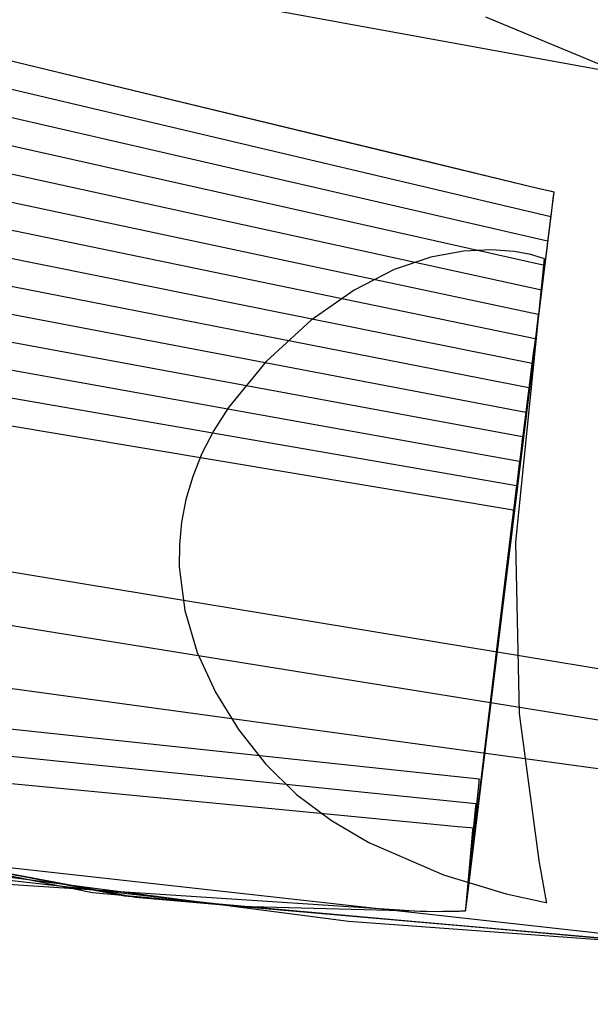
# Model space of a CAD drawing. Extents: x -3.57 to 3.57, y -2.08 to 2.06.
# Tile 19 of 219: x -2.9126 to -2.8672, y -0.4805 to -0.4022. Entities that reach past the tile are written whole.
import ezdxf

# ---------------------------------------------------------------- set-up
doc = ezdxf.new("R2010")
doc.units = 0

msp = doc.modelspace()

# ---------------------------------------------------------------- linework, layer by layer
at = {"layer": 'Layer 1', "color": 7, "linetype": 'CONTINUOUS'}
for p, q in [((-2.92516, -0.395438), (-2.732807, -0.430465)), ((-2.860305, -0.408312), (-2.875541, -0.401982)), ((-2.918454, -0.404187), (-2.871835, -0.415453)), ((-2.91443, -0.405159), (-2.881617, -0.413089)), ((-2.91473, -0.407349), (-2.87037, -0.417815)), ((-2.91503, -0.409536), (-2.870618, -0.419756)), ((-2.915331, -0.411725), (-2.870866, -0.421701)), ((-2.881617, -0.413089), (-2.871279, -0.415588)), ((-2.915631, -0.413914), (-2.871114, -0.42365)), ((-2.871835, -0.415453), (-2.870329, -0.415817)), ((-2.871279, -0.415588), (-2.870314, -0.415821)), ((-2.915932, -0.416098), (-2.871362, -0.425591)), ((-2.870156, -0.416112), (-2.870407, -0.41815)), ((-2.870329, -0.415817), (-2.870126, -0.415866)), ((-2.870314, -0.415821), (-2.870137, -0.415863)), ((-2.870167, -0.416199), (-2.870308, -0.417345)), ((-2.870134, -0.415928), (-2.870167, -0.416199)), ((-2.870133, -0.415921), (-2.870156, -0.416112)), ((-2.870137, -0.415863), (-2.870126, -0.415866)), ((-2.870127, -0.415873), (-2.870134, -0.415928)), ((-2.870127, -0.415876), (-2.870133, -0.415921)), ((-2.870126, -0.415867), (-2.870127, -0.415876)), ((-2.870126, -0.415868), (-2.870127, -0.415873)), ((-2.870126, -0.415866), (-2.870126, -0.415866)), ((-2.870126, -0.415866), (-2.870126, -0.415866)), ((-2.870126, -0.415866), (-2.870126, -0.415866)), ((-2.870126, -0.415866), (-2.870126, -0.415866)), ((-2.870126, -0.415866), (-2.870126, -0.415866)), ((-2.870126, -0.415866), (-2.870126, -0.415866)), ((-2.870126, -0.415866), (-2.870126, -0.415867)), ((-2.870126, -0.415866), (-2.870126, -0.415866)), ((-2.870126, -0.415866), (-2.870126, -0.415866)), ((-2.870126, -0.415866), (-2.870126, -0.415866)), ((-2.870126, -0.415866), (-2.870126, -0.415866)), ((-2.870126, -0.415866), (-2.870126, -0.415866)), ((-2.870126, -0.415866), (-2.870126, -0.415866)), ((-2.870126, -0.415866), (-2.870126, -0.415866)), ((-2.870126, -0.415866), (-2.870126, -0.415866)), ((-2.870126, -0.415866), (-2.870126, -0.415866)), ((-2.870126, -0.415866), (-2.870126, -0.415866)), ((-2.870126, -0.415866), (-2.870126, -0.415866)), ((-2.870126, -0.415866), (-2.870126, -0.415867)), ((-2.870126, -0.415867), (-2.870126, -0.415868)), ((-2.870308, -0.417345), (-2.871654, -0.428273)), ((-2.870377, -0.417875), (-2.87041, -0.418137)), ((-2.870371, -0.417822), (-2.870377, -0.417875)), ((-2.87037, -0.417817), (-2.870371, -0.417822)), ((-2.87037, -0.417815), (-2.87037, -0.417815)), ((-2.87037, -0.417815), (-2.87037, -0.417815)), ((-2.87037, -0.417815), (-2.87037, -0.417815)), ((-2.87037, -0.417815), (-2.87037, -0.417815)), ((-2.87037, -0.417815), (-2.87037, -0.417815)), ((-2.87037, -0.417815), (-2.87037, -0.417817)), ((-2.916235, -0.418287), (-2.87161, -0.427535)), ((-2.870407, -0.41815), (-2.877169, -0.473055)), ((-2.87041, -0.418137), (-2.870546, -0.419243)), ((-2.870546, -0.419243), (-2.871845, -0.429799)), ((-2.870656, -0.420067), (-2.870787, -0.421134)), ((-2.870625, -0.419814), (-2.870656, -0.420067)), ((-2.870619, -0.419762), (-2.870625, -0.419814)), ((-2.870618, -0.419757), (-2.870619, -0.419762)), ((-2.870618, -0.419756), (-2.870618, -0.419756)), ((-2.870618, -0.419756), (-2.870618, -0.419756)), ((-2.870618, -0.419756), (-2.870618, -0.419756)), ((-2.870618, -0.419756), (-2.870618, -0.419756)), ((-2.870618, -0.419756), (-2.870618, -0.419756)), ((-2.870618, -0.419756), (-2.870618, -0.419757)), ((-2.916536, -0.420476), (-2.871858, -0.429484)), ((-2.879893, -0.421054), (-2.882807, -0.422046)), ((-2.877303, -0.420569), (-2.879893, -0.421054)), ((-2.875084, -0.420461), (-2.877303, -0.420569)), ((-2.873284, -0.4206), (-2.875084, -0.420461)), ((-2.87195, -0.420856), (-2.873284, -0.4206)), ((-2.870787, -0.421134), (-2.872039, -0.431319)), ((-2.87113, -0.421098), (-2.87195, -0.420856)), ((-2.870927, -0.421173), (-2.87113, -0.421098)), ((-2.873152, -0.44372), (-2.87087, -0.421197)), ((-2.870881, -0.421192), (-2.870927, -0.421173)), ((-2.870873, -0.421757), (-2.870903, -0.422)), ((-2.870871, -0.421196), (-2.870881, -0.421192)), ((-2.870867, -0.421707), (-2.870873, -0.421757)), ((-2.87087, -0.421197), (-2.870871, -0.421196)), ((-2.87087, -0.421197), (-2.87087, -0.421197)), ((-2.87087, -0.421197), (-2.87087, -0.421197)), ((-2.87087, -0.421197), (-2.87087, -0.421197)), ((-2.87087, -0.421197), (-2.87087, -0.421197)), ((-2.87087, -0.421197), (-2.87087, -0.421197)), ((-2.87087, -0.421197), (-2.87087, -0.421197)), ((-2.870866, -0.421702), (-2.870867, -0.421707)), ((-2.870866, -0.421701), (-2.870866, -0.421701)), ((-2.870866, -0.421701), (-2.870866, -0.421701)), ((-2.870866, -0.421701), (-2.870866, -0.421701)), ((-2.870866, -0.421701), (-2.870866, -0.421701)), ((-2.870866, -0.421701), (-2.870866, -0.421701)), ((-2.870866, -0.421701), (-2.870866, -0.421702)), ((-2.916836, -0.422664), (-2.872106, -0.431429)), ((-2.882807, -0.422046), (-2.885995, -0.423675)), ((-2.870903, -0.422), (-2.871029, -0.423028)), ((-2.871029, -0.423028), (-2.872234, -0.432842)), ((-2.885995, -0.423675), (-2.889412, -0.426072)), ((-2.871149, -0.423938), (-2.871271, -0.424927)), ((-2.871121, -0.423703), (-2.871149, -0.423938)), ((-2.871115, -0.423656), (-2.871121, -0.423703)), ((-2.871114, -0.423651), (-2.871115, -0.423656)), ((-2.871114, -0.42365), (-2.871114, -0.42365)), ((-2.871114, -0.42365), (-2.871114, -0.42365)), ((-2.871114, -0.42365), (-2.871114, -0.42365)), ((-2.871114, -0.42365), (-2.871114, -0.42365)), ((-2.871114, -0.42365), (-2.871114, -0.42365)), ((-2.871114, -0.42365), (-2.871114, -0.423651)), ((-2.917136, -0.424852), (-2.87235, -0.43337)), ((-2.871271, -0.424927), (-2.872428, -0.434368)), ((-2.871369, -0.425642), (-2.871396, -0.425867)), ((-2.871363, -0.425596), (-2.871369, -0.425642)), ((-2.871362, -0.425592), (-2.871363, -0.425596)), ((-2.871362, -0.425591), (-2.871362, -0.425591)), ((-2.871362, -0.425591), (-2.871362, -0.425591)), ((-2.871362, -0.425591), (-2.871362, -0.425591)), ((-2.871362, -0.425591), (-2.871362, -0.425591)), ((-2.871362, -0.425591), (-2.871362, -0.425591)), ((-2.871362, -0.425591), (-2.871362, -0.425592)), ((-2.889412, -0.426072), (-2.892992, -0.429352)), ((-2.871396, -0.425867), (-2.871512, -0.426818)), ((-2.91744, -0.427038), (-2.872602, -0.435319)), ((-2.871512, -0.426818), (-2.872622, -0.435888)), ((-2.871643, -0.427801), (-2.871754, -0.428712)), ((-2.871616, -0.427585), (-2.871643, -0.427801)), ((-2.871611, -0.427541), (-2.871616, -0.427585)), ((-2.87161, -0.427537), (-2.871611, -0.427541)), ((-2.87161, -0.427535), (-2.87161, -0.427535)), ((-2.87161, -0.427535), (-2.87161, -0.427535)), ((-2.87161, -0.427535), (-2.87161, -0.427535)), ((-2.87161, -0.427535), (-2.87161, -0.427536)), ((-2.87161, -0.427536), (-2.87161, -0.427536)), ((-2.87161, -0.427536), (-2.87161, -0.427537)), ((-2.871654, -0.428273), (-2.875739, -0.461441)), ((-2.871754, -0.428712), (-2.872816, -0.437411)), ((-2.91774, -0.429227), (-2.872846, -0.437264)), ((-2.892992, -0.429352), (-2.895992, -0.432997)), ((-2.871889, -0.429738), (-2.871996, -0.430611)), ((-2.871864, -0.429532), (-2.871889, -0.429738)), ((-2.871859, -0.42949), (-2.871864, -0.429532)), ((-2.871858, -0.429486), (-2.871859, -0.42949)), ((-2.871858, -0.429484), (-2.871858, -0.429484)), ((-2.871858, -0.429484), (-2.871858, -0.429484)), ((-2.871858, -0.429484), (-2.871858, -0.429484)), ((-2.871858, -0.429484), (-2.871858, -0.429484)), ((-2.871858, -0.429484), (-2.871858, -0.429485)), ((-2.871858, -0.429485), (-2.871858, -0.429486)), ((-2.871845, -0.429799), (-2.875788, -0.461836)), ((-2.872039, -0.431319), (-2.875839, -0.462231)), ((-2.871996, -0.430611), (-2.87301, -0.438937)), ((-2.91804, -0.431414), (-2.873094, -0.439205)), ((-2.872136, -0.431672), (-2.872237, -0.432505)), ((-2.872112, -0.431474), (-2.872136, -0.431672)), ((-2.872107, -0.431434), (-2.872112, -0.431474)), ((-2.872106, -0.43143), (-2.872107, -0.431434)), ((-2.872106, -0.431429), (-2.872106, -0.431429)), ((-2.872106, -0.431429), (-2.872106, -0.431429)), ((-2.872106, -0.431429), (-2.872106, -0.431429)), ((-2.872106, -0.431429), (-2.872106, -0.431429)), ((-2.872106, -0.431429), (-2.872106, -0.431429)), ((-2.872106, -0.431429), (-2.872106, -0.43143)), ((-2.872234, -0.432842), (-2.875889, -0.462626)), ((-2.872237, -0.432505), (-2.873205, -0.44046)), ((-2.91834, -0.433604), (-2.873343, -0.441154)), ((-2.895992, -0.432997), (-2.897148, -0.434829)), ((-2.872378, -0.433601), (-2.872475, -0.434396)), ((-2.872356, -0.433413), (-2.872378, -0.433601)), ((-2.872351, -0.433375), (-2.872356, -0.433413)), ((-2.87235, -0.43337), (-2.872351, -0.433371)), ((-2.872351, -0.433371), (-2.872351, -0.433375)), ((-2.87235, -0.43337), (-2.87235, -0.43337)), ((-2.87235, -0.43337), (-2.87235, -0.43337)), ((-2.87235, -0.43337), (-2.87235, -0.43337)), ((-2.87235, -0.43337), (-2.87235, -0.43337)), ((-2.87235, -0.43337), (-2.87235, -0.43337)), ((-2.872428, -0.434368), (-2.87594, -0.463021)), ((-2.872475, -0.434396), (-2.873396, -0.44198)), ((-2.897148, -0.434829), (-2.898088, -0.436661)), ((-2.872622, -0.435888), (-2.87599, -0.463416)), ((-2.872629, -0.435539), (-2.87272, -0.436294)), ((-2.872607, -0.43536), (-2.872629, -0.435539)), ((-2.872603, -0.435323), (-2.872607, -0.43536)), ((-2.872602, -0.43532), (-2.872603, -0.435323)), ((-2.872602, -0.435319), (-2.872602, -0.435319)), ((-2.872602, -0.435319), (-2.872602, -0.435319)), ((-2.872602, -0.435319), (-2.872602, -0.435319)), ((-2.872602, -0.435319), (-2.872602, -0.435319)), ((-2.872602, -0.435319), (-2.872602, -0.435319)), ((-2.872602, -0.435319), (-2.872602, -0.43532)), ((-2.898088, -0.436661), (-2.898821, -0.43849)), ((-2.87272, -0.436294), (-2.873593, -0.443506)), ((-2.872816, -0.437411), (-2.87604, -0.463811)), ((-2.872872, -0.437472), (-2.872958, -0.438189)), ((-2.872851, -0.437303), (-2.872872, -0.437472)), ((-2.872847, -0.437268), (-2.872851, -0.437303)), ((-2.872846, -0.437264), (-2.872847, -0.437265)), ((-2.872847, -0.437265), (-2.872847, -0.437268)), ((-2.872846, -0.437264), (-2.872846, -0.437264)), ((-2.872846, -0.437264), (-2.872846, -0.437264)), ((-2.872846, -0.437264), (-2.872846, -0.437264)), ((-2.872846, -0.437264), (-2.872846, -0.437264)), ((-2.872846, -0.437264), (-2.872846, -0.437264)), ((-2.872958, -0.438189), (-2.873784, -0.445029)), ((-2.898821, -0.43849), (-2.899359, -0.440311)), ((-2.87301, -0.438937), (-2.876091, -0.464206)), ((-2.953754, -0.43941), (-2.847731, -0.456872)), ((-2.873118, -0.439402), (-2.8732, -0.44008)), ((-2.873099, -0.439241), (-2.873118, -0.439402)), ((-2.873095, -0.439209), (-2.873099, -0.439241)), ((-2.873094, -0.439205), (-2.873095, -0.439205)), ((-2.873095, -0.439205), (-2.873095, -0.439206)), ((-2.873095, -0.439206), (-2.873095, -0.439209)), ((-2.873094, -0.439205), (-2.873094, -0.439205)), ((-2.873094, -0.439205), (-2.873094, -0.439205)), ((-2.873094, -0.439205), (-2.873094, -0.439205)), ((-2.873094, -0.439205), (-2.873094, -0.439205)), ((-2.899359, -0.440311), (-2.899711, -0.44212)), ((-2.873205, -0.44046), (-2.876141, -0.464601)), ((-2.8732, -0.44008), (-2.873978, -0.446548)), ((-2.873365, -0.441339), (-2.873441, -0.441978)), ((-2.873347, -0.441188), (-2.873365, -0.441339)), ((-2.873343, -0.441157), (-2.873347, -0.441188)), ((-2.873343, -0.441154), (-2.873343, -0.441154)), ((-2.873343, -0.441154), (-2.873343, -0.441154)), ((-2.873343, -0.441154), (-2.873343, -0.441154)), ((-2.873343, -0.441154), (-2.873343, -0.441154)), ((-2.873343, -0.441154), (-2.873343, -0.441154)), ((-2.873343, -0.441154), (-2.873343, -0.441154)), ((-2.873343, -0.441154), (-2.873343, -0.441157)), ((-2.899711, -0.44212), (-2.899886, -0.443913)), ((-2.873396, -0.44198), (-2.876191, -0.464995)), ((-2.873441, -0.441978), (-2.874173, -0.448074)), ((-2.956352, -0.443407), (-2.850664, -0.460411)), ((-2.873593, -0.443506), (-2.876242, -0.465391)), ((-2.872855, -0.457327), (-2.873152, -0.44372)), ((-2.899886, -0.443913), (-2.899895, -0.445685)), ((-2.873784, -0.445029), (-2.876291, -0.465786)), ((-2.899895, -0.445685), (-2.899455, -0.449151)), ((-2.873978, -0.446548), (-2.876342, -0.46618)), ((-2.874173, -0.448074), (-2.876392, -0.466576)), ((-2.899455, -0.449151), (-2.89847, -0.452485)), ((-2.803787, -0.470327), (-2.933178, -0.452648)), ((-2.89847, -0.452485), (-2.89702, -0.455651)), ((-2.89702, -0.455651), (-2.895184, -0.458618)), ((-2.931968, -0.456566), (-2.899961, -0.459988)), ((-2.871287, -0.469013), (-2.872855, -0.457327)), ((-2.895184, -0.458618), (-2.893042, -0.46135)), ((-2.93228, -0.458806), (-2.900237, -0.462062)), ((-2.899961, -0.459988), (-2.876067, -0.462543)), ((-2.957183, -0.46131), (-2.906783, -0.471567)), ((-2.957183, -0.46131), (-2.906783, -0.471567)), ((-2.893042, -0.46135), (-2.890583, -0.463778)), ((-2.875788, -0.461836), (-2.877031, -0.471929)), ((-2.875739, -0.461441), (-2.877026, -0.47189)), ((-2.904256, -0.471869), (-2.953452, -0.462391)), ((-2.904256, -0.471869), (-2.953452, -0.462391)), ((-2.922251, -0.462036), (-2.888413, -0.46529)), ((-2.900237, -0.462062), (-2.876315, -0.464492)), ((-2.875889, -0.462626), (-2.877041, -0.472009)), ((-2.875839, -0.462231), (-2.877036, -0.471969)), ((-2.876073, -0.462605), (-2.876095, -0.462815)), ((-2.876068, -0.462555), (-2.876073, -0.462605)), ((-2.876067, -0.462545), (-2.876068, -0.462555)), ((-2.876067, -0.462543), (-2.876067, -0.462543)), ((-2.876067, -0.462543), (-2.876067, -0.462543)), ((-2.876067, -0.462543), (-2.876067, -0.462543)), ((-2.876067, -0.462543), (-2.876067, -0.462543)), ((-2.876067, -0.462543), (-2.876067, -0.462543)), ((-2.876067, -0.462543), (-2.876067, -0.462544)), ((-2.876067, -0.462544), (-2.876067, -0.462545)), ((-2.903373, -0.471973), (-2.952179, -0.462753)), ((-2.903373, -0.471973), (-2.952179, -0.462753)), ((-2.903373, -0.471973), (-2.952179, -0.462753)), ((-2.903373, -0.471973), (-2.952179, -0.462753)), ((-2.903373, -0.471973), (-2.952179, -0.462753)), ((-2.903373, -0.471973), (-2.952179, -0.462753)), ((-2.903373, -0.471973), (-2.952179, -0.462753)), ((-2.903373, -0.471973), (-2.952179, -0.462753)), ((-2.903373, -0.471973), (-2.952179, -0.462753)), ((-2.903373, -0.471973), (-2.952179, -0.462753)), ((-2.87599, -0.463416), (-2.877051, -0.472088)), ((-2.87594, -0.463021), (-2.877046, -0.472048)), ((-2.876095, -0.462815), (-2.876306, -0.464824)), ((-2.890583, -0.463778), (-2.887798, -0.465848)), ((-2.876091, -0.464206), (-2.877061, -0.472167)), ((-2.87604, -0.463811), (-2.877056, -0.472128)), ((-2.876191, -0.464995), (-2.877071, -0.472246)), ((-2.876141, -0.464601), (-2.877066, -0.472207)), ((-2.876306, -0.464824), (-2.876945, -0.47092)), ((-2.876337, -0.464714), (-2.8765, -0.46635)), ((-2.87632, -0.464542), (-2.876337, -0.464714)), ((-2.876316, -0.464501), (-2.87632, -0.464542)), ((-2.876315, -0.464493), (-2.876316, -0.464501)), ((-2.876315, -0.464492), (-2.876315, -0.464492)), ((-2.876315, -0.464492), (-2.876315, -0.464492)), ((-2.876315, -0.464492), (-2.876315, -0.464492)), ((-2.876315, -0.464492), (-2.876315, -0.464492)), ((-2.876315, -0.464492), (-2.876315, -0.464492)), ((-2.876315, -0.464492), (-2.876315, -0.464492)), ((-2.876315, -0.464492), (-2.876315, -0.464493)), ((-2.888413, -0.46529), (-2.877752, -0.466315)), ((-2.876242, -0.465391), (-2.877076, -0.472286)), ((-2.887798, -0.465848), (-2.884827, -0.467585)), ((-2.877752, -0.466315), (-2.876757, -0.466411)), ((-2.876342, -0.46618), (-2.877086, -0.472365)), ((-2.876291, -0.465786), (-2.877081, -0.472326)), ((-2.8765, -0.46635), (-2.876996, -0.471316)), ((-2.876757, -0.466411), (-2.876574, -0.466428)), ((-2.876567, -0.466468), (-2.876579, -0.4666)), ((-2.876574, -0.466428), (-2.876563, -0.466429)), ((-2.876564, -0.466436), (-2.876567, -0.466468)), ((-2.876563, -0.46643), (-2.876564, -0.466436)), ((-2.876563, -0.466429), (-2.876563, -0.466429)), ((-2.876563, -0.466429), (-2.876563, -0.466429)), ((-2.876563, -0.466429), (-2.876563, -0.466429)), ((-2.876563, -0.466429), (-2.876563, -0.466429)), ((-2.876563, -0.466429), (-2.876563, -0.466429)), ((-2.876563, -0.466429), (-2.876563, -0.466429)), ((-2.876563, -0.466429), (-2.876563, -0.466429)), ((-2.876563, -0.466429), (-2.876563, -0.466429)), ((-2.876563, -0.466429), (-2.876563, -0.46643)), ((-2.935069, -0.467175), (-2.828343, -0.479013)), ((-2.876392, -0.466576), (-2.877091, -0.472405)), ((-2.876579, -0.4666), (-2.876695, -0.467867)), ((-2.88645, -0.473886), (-2.930773, -0.468111)), ((-2.88645, -0.473886), (-2.930773, -0.468111)), ((-2.88645, -0.473886), (-2.930773, -0.468111)), ((-2.884827, -0.467585), (-2.878893, -0.470151)), ((-2.876695, -0.467867), (-2.877046, -0.471709)), ((-2.895153, -0.472685), (-2.921659, -0.469678)), ((-2.895153, -0.472685), (-2.921659, -0.469678)), ((-2.895153, -0.472685), (-2.921659, -0.469678)), ((-2.895153, -0.472685), (-2.921659, -0.469678)), ((-2.895153, -0.472685), (-2.921659, -0.469678)), ((-2.895153, -0.472685), (-2.921659, -0.469678)), ((-2.895153, -0.472685), (-2.921659, -0.469678)), ((-2.895153, -0.472685), (-2.921659, -0.469678)), ((-2.895153, -0.472685), (-2.921659, -0.469678)), ((-2.895153, -0.472685), (-2.921659, -0.469678)), ((-2.895153, -0.472685), (-2.921659, -0.469678)), ((-2.895153, -0.472685), (-2.921659, -0.469678)), ((-2.895153, -0.472685), (-2.921659, -0.469678)), ((-2.895153, -0.472685), (-2.921659, -0.469678)), ((-2.895153, -0.472685), (-2.921659, -0.469678)), ((-2.895153, -0.472685), (-2.921659, -0.469678)), ((-2.895153, -0.472685), (-2.921659, -0.469678)), ((-2.870754, -0.471991), (-2.871287, -0.469013)), ((-2.878893, -0.470151), (-2.87391, -0.471663)), ((-2.880364, -0.473112), (-2.913483, -0.470924)), ((-2.876945, -0.47092), (-2.877147, -0.472841)), ((-2.906783, -0.471567), (-2.81512, -0.479772)), ((-2.906783, -0.471567), (-2.81512, -0.479772)), ((-2.812614, -0.479893), (-2.904256, -0.471869)), ((-2.812614, -0.479893), (-2.904256, -0.471869)), ((-2.811749, -0.479932), (-2.903373, -0.471973)), ((-2.811749, -0.479932), (-2.903373, -0.471973)), ((-2.811749, -0.479932), (-2.903373, -0.471973)), ((-2.811749, -0.479932), (-2.903373, -0.471973)), ((-2.811749, -0.479932), (-2.903373, -0.471973)), ((-2.811749, -0.479932), (-2.903373, -0.471973)), ((-2.811749, -0.479932), (-2.903373, -0.471973)), ((-2.811749, -0.479932), (-2.903373, -0.471973)), ((-2.811749, -0.479932), (-2.903373, -0.471973)), ((-2.811749, -0.479932), (-2.903373, -0.471973)), ((-2.877046, -0.471709), (-2.877157, -0.47292)), ((-2.876996, -0.471316), (-2.877152, -0.472881)), ((-2.877036, -0.471969), (-2.877148, -0.472878)), ((-2.877041, -0.472009), (-2.877148, -0.472885)), ((-2.877031, -0.471929), (-2.877147, -0.472872)), ((-2.877026, -0.47189), (-2.877146, -0.472865)), ((-2.87391, -0.471663), (-2.871008, -0.472308)), ((-2.870697, -0.472283), (-2.870754, -0.471991)), ((-2.879229, -0.473101), (-2.895153, -0.472685)), ((-2.879229, -0.473101), (-2.895153, -0.472685)), ((-2.879229, -0.473101), (-2.895153, -0.472685)), ((-2.879229, -0.473101), (-2.895153, -0.472685)), ((-2.879229, -0.473101), (-2.895153, -0.472685)), ((-2.879229, -0.473101), (-2.895153, -0.472685)), ((-2.879229, -0.473101), (-2.895153, -0.472685)), ((-2.879229, -0.473101), (-2.895153, -0.472685)), ((-2.879229, -0.473101), (-2.895153, -0.472685)), ((-2.879229, -0.473101), (-2.895153, -0.472685)), ((-2.879229, -0.473101), (-2.895153, -0.472685)), ((-2.879229, -0.473101), (-2.895153, -0.472685)), ((-2.879229, -0.473101), (-2.895153, -0.472685)), ((-2.879229, -0.473101), (-2.895153, -0.472685)), ((-2.879229, -0.473101), (-2.895153, -0.472685)), ((-2.879229, -0.473101), (-2.895153, -0.472685)), ((-2.879229, -0.473101), (-2.895153, -0.472685)), ((-2.877091, -0.472405), (-2.877157, -0.472949)), ((-2.877086, -0.472365), (-2.877156, -0.472943)), ((-2.877081, -0.472326), (-2.877155, -0.472936)), ((-2.877076, -0.472286), (-2.877154, -0.47293)), ((-2.877071, -0.472246), (-2.877153, -0.472923)), ((-2.877061, -0.472167), (-2.877152, -0.47291)), ((-2.877066, -0.472207), (-2.877152, -0.472917)), ((-2.877056, -0.472128), (-2.877151, -0.472904)), ((-2.877051, -0.472088), (-2.87715, -0.472897)), ((-2.877046, -0.472048), (-2.877149, -0.472891)), ((-2.871008, -0.472308), (-2.87074, -0.472356)), ((-2.87074, -0.472356), (-2.870687, -0.472365)), ((-2.870684, -0.472351), (-2.870697, -0.472283)), ((-2.870687, -0.472365), (-2.870682, -0.472366)), ((-2.870681, -0.472364), (-2.870684, -0.472351)), ((-2.870682, -0.472366), (-2.870681, -0.472366)), ((-2.870681, -0.472366), (-2.870681, -0.472364)), ((-2.870681, -0.472366), (-2.870681, -0.472366)), ((-2.870681, -0.472366), (-2.870681, -0.472366)), ((-2.870681, -0.472366), (-2.870681, -0.472366)), ((-2.870681, -0.472366), (-2.870681, -0.472366)), ((-2.870681, -0.472366), (-2.870681, -0.472366)), ((-2.870681, -0.472366), (-2.870681, -0.472366)), ((-2.870681, -0.472366), (-2.870681, -0.472366)), ((-2.870681, -0.472366), (-2.870681, -0.472366)), ((-2.877509, -0.473066), (-2.880364, -0.473112)), ((-2.87763, -0.47307), (-2.879229, -0.473101)), ((-2.87763, -0.47307), (-2.879229, -0.473101)), ((-2.87763, -0.47307), (-2.879229, -0.473101)), ((-2.87763, -0.47307), (-2.879229, -0.473101)), ((-2.87763, -0.47307), (-2.879229, -0.473101)), ((-2.87763, -0.47307), (-2.879229, -0.473101)), ((-2.87763, -0.47307), (-2.879229, -0.473101)), ((-2.87763, -0.47307), (-2.879229, -0.473101)), ((-2.87763, -0.47307), (-2.879229, -0.473101)), ((-2.87763, -0.47307), (-2.879229, -0.473101)), ((-2.87763, -0.47307), (-2.879229, -0.473101)), ((-2.87763, -0.47307), (-2.879229, -0.473101)), ((-2.87763, -0.47307), (-2.879229, -0.473101)), ((-2.87763, -0.47307), (-2.879229, -0.473101)), ((-2.87763, -0.47307), (-2.879229, -0.473101)), ((-2.87763, -0.47307), (-2.879229, -0.473101)), ((-2.87763, -0.47307), (-2.879229, -0.473101)), ((-2.877255, -0.473058), (-2.87763, -0.47307)), ((-2.877255, -0.473058), (-2.87763, -0.47307)), ((-2.877255, -0.473058), (-2.87763, -0.47307)), ((-2.877255, -0.473058), (-2.87763, -0.47307)), ((-2.877255, -0.473058), (-2.87763, -0.47307)), ((-2.877255, -0.473058), (-2.87763, -0.47307)), ((-2.877255, -0.473058), (-2.87763, -0.47307)), ((-2.877255, -0.473058), (-2.87763, -0.47307)), ((-2.877255, -0.473058), (-2.87763, -0.47307)), ((-2.877255, -0.473058), (-2.87763, -0.47307)), ((-2.877255, -0.473058), (-2.87763, -0.47307)), ((-2.877255, -0.473058), (-2.87763, -0.47307)), ((-2.877255, -0.473058), (-2.87763, -0.47307)), ((-2.877255, -0.473058), (-2.87763, -0.47307)), ((-2.877255, -0.473058), (-2.87763, -0.47307)), ((-2.877255, -0.473058), (-2.87763, -0.47307)), ((-2.877255, -0.473058), (-2.87763, -0.47307)), ((-2.877244, -0.473058), (-2.877509, -0.473066)), ((-2.877179, -0.473055), (-2.877255, -0.473058)), ((-2.877179, -0.473055), (-2.877255, -0.473058)), ((-2.877179, -0.473055), (-2.877255, -0.473058)), ((-2.877179, -0.473055), (-2.877255, -0.473058)), ((-2.877179, -0.473055), (-2.877255, -0.473058)), ((-2.877179, -0.473055), (-2.877255, -0.473058)), ((-2.877179, -0.473055), (-2.877255, -0.473058)), ((-2.877179, -0.473055), (-2.877255, -0.473058)), ((-2.877179, -0.473055), (-2.877255, -0.473058)), ((-2.877179, -0.473055), (-2.877255, -0.473058)), ((-2.877179, -0.473055), (-2.877255, -0.473058)), ((-2.877179, -0.473055), (-2.877255, -0.473058)), ((-2.877179, -0.473055), (-2.877255, -0.473058)), ((-2.877179, -0.473055), (-2.877255, -0.473058)), ((-2.877179, -0.473055), (-2.877255, -0.473058)), ((-2.877179, -0.473055), (-2.877255, -0.473058)), ((-2.877179, -0.473055), (-2.877255, -0.473058)), ((-2.877183, -0.473056), (-2.877244, -0.473058)), ((-2.877171, -0.473055), (-2.877183, -0.473056)), ((-2.877172, -0.473055), (-2.877179, -0.473055)), ((-2.877172, -0.473055), (-2.877179, -0.473055)), ((-2.877172, -0.473055), (-2.877179, -0.473055)), ((-2.877172, -0.473055), (-2.877179, -0.473055)), ((-2.877172, -0.473055), (-2.877179, -0.473055)), ((-2.877172, -0.473055), (-2.877179, -0.473055)), ((-2.877172, -0.473055), (-2.877179, -0.473055)), ((-2.877172, -0.473055), (-2.877179, -0.473055)), ((-2.877172, -0.473055), (-2.877179, -0.473055)), ((-2.877172, -0.473055), (-2.877179, -0.473055)), ((-2.877172, -0.473055), (-2.877179, -0.473055)), ((-2.877172, -0.473055), (-2.877179, -0.473055)), ((-2.877172, -0.473055), (-2.877179, -0.473055)), ((-2.877172, -0.473055), (-2.877179, -0.473055)), ((-2.877172, -0.473055), (-2.877179, -0.473055)), ((-2.877172, -0.473055), (-2.877179, -0.473055)), ((-2.877172, -0.473055), (-2.877179, -0.473055)), ((-2.87717, -0.473055), (-2.877172, -0.473055)), ((-2.87717, -0.473055), (-2.877172, -0.473055)), ((-2.87717, -0.473055), (-2.877172, -0.473055)), ((-2.87717, -0.473055), (-2.877172, -0.473055)), ((-2.87717, -0.473055), (-2.877172, -0.473055)), ((-2.87717, -0.473055), (-2.877172, -0.473055)), ((-2.87717, -0.473055), (-2.877172, -0.473055)), ((-2.87717, -0.473055), (-2.877172, -0.473055)), ((-2.87717, -0.473055), (-2.877172, -0.473055)), ((-2.87717, -0.473055), (-2.877172, -0.473055)), ((-2.87717, -0.473055), (-2.877172, -0.473055)), ((-2.87717, -0.473055), (-2.877172, -0.473055)), ((-2.87717, -0.473055), (-2.877172, -0.473055)), ((-2.87717, -0.473055), (-2.877172, -0.473055)), ((-2.87717, -0.473055), (-2.877172, -0.473055)), ((-2.87717, -0.473055), (-2.877172, -0.473055)), ((-2.87717, -0.473055), (-2.877172, -0.473055)), ((-2.87717, -0.473055), (-2.877171, -0.473055)), ((-2.877169, -0.473055), (-2.87717, -0.473055)), ((-2.877169, -0.473055), (-2.87717, -0.473055)), ((-2.877169, -0.473055), (-2.87717, -0.473055)), ((-2.877169, -0.473055), (-2.87717, -0.473055)), ((-2.877169, -0.473055), (-2.87717, -0.473055)), ((-2.877169, -0.473055), (-2.87717, -0.473055)), ((-2.877169, -0.473055), (-2.87717, -0.473055)), ((-2.877169, -0.473055), (-2.87717, -0.473055)), ((-2.877169, -0.473055), (-2.87717, -0.473055)), ((-2.877169, -0.473055), (-2.87717, -0.473055)), ((-2.877169, -0.473055), (-2.87717, -0.473055)), ((-2.877169, -0.473055), (-2.87717, -0.473055)), ((-2.877169, -0.473055), (-2.87717, -0.473055)), ((-2.877169, -0.473055), (-2.87717, -0.473055)), ((-2.877169, -0.473055), (-2.87717, -0.473055)), ((-2.877169, -0.473055), (-2.87717, -0.473055)), ((-2.877169, -0.473055), (-2.87717, -0.473055)), ((-2.877169, -0.473055), (-2.87717, -0.473055)), ((-2.877156, -0.472943), (-2.877169, -0.473049)), ((-2.877157, -0.472949), (-2.877169, -0.473049)), ((-2.877166, -0.47302), (-2.877169, -0.473053)), ((-2.877166, -0.473027), (-2.877169, -0.473053)), ((-2.877167, -0.473033), (-2.877169, -0.473054)), ((-2.877168, -0.473044), (-2.877169, -0.473055)), ((-2.877168, -0.473044), (-2.877169, -0.473055)), ((-2.877168, -0.473045), (-2.877169, -0.473055)), ((-2.877168, -0.473045), (-2.877169, -0.473055)), ((-2.877168, -0.473046), (-2.877169, -0.473055)), ((-2.877168, -0.473046), (-2.877169, -0.473055)), ((-2.877168, -0.473046), (-2.877169, -0.473055)), ((-2.877168, -0.473047), (-2.877169, -0.473055)), ((-2.877168, -0.473047), (-2.877169, -0.473055)), ((-2.877168, -0.473047), (-2.877169, -0.473055)), ((-2.877168, -0.473048), (-2.877169, -0.473055)), ((-2.877168, -0.473048), (-2.877169, -0.473055)), ((-2.877169, -0.473049), (-2.877169, -0.473055)), ((-2.877169, -0.473049), (-2.877169, -0.473055)), ((-2.877169, -0.473053), (-2.877169, -0.473055)), ((-2.877169, -0.473053), (-2.877169, -0.473055)), ((-2.877169, -0.473054), (-2.877169, -0.473055)), ((-2.877169, -0.473055), (-2.877169, -0.473055)), ((-2.877169, -0.473055), (-2.877169, -0.473055)), ((-2.877169, -0.473055), (-2.877169, -0.473055)), ((-2.877169, -0.473055), (-2.877169, -0.473055)), ((-2.877169, -0.473055), (-2.877169, -0.473055)), ((-2.877169, -0.473055), (-2.877169, -0.473055)), ((-2.877169, -0.473055), (-2.877169, -0.473055)), ((-2.877169, -0.473055), (-2.877169, -0.473055)), ((-2.877169, -0.473055), (-2.877169, -0.473055)), ((-2.877169, -0.473055), (-2.877169, -0.473055)), ((-2.877169, -0.473055), (-2.877169, -0.473055)), ((-2.877169, -0.473055), (-2.877169, -0.473055)), ((-2.877169, -0.473055), (-2.877169, -0.473055)), ((-2.877169, -0.473055), (-2.877169, -0.473055)), ((-2.877169, -0.473055), (-2.877169, -0.473055)), ((-2.877169, -0.473055), (-2.877169, -0.473055)), ((-2.877169, -0.473055), (-2.877169, -0.473055)), ((-2.877169, -0.473055), (-2.877169, -0.473055)), ((-2.877169, -0.473055), (-2.877169, -0.473055)), ((-2.877169, -0.473055), (-2.877169, -0.473055)), ((-2.877169, -0.473055), (-2.877169, -0.473055)), ((-2.877169, -0.473055), (-2.877169, -0.473055)), ((-2.877169, -0.473055), (-2.877169, -0.473055)), ((-2.877169, -0.473055), (-2.877169, -0.473055)), ((-2.877169, -0.473055), (-2.877169, -0.473055)), ((-2.877169, -0.473055), (-2.877169, -0.473055)), ((-2.877169, -0.473055), (-2.877169, -0.473055)), ((-2.877169, -0.473055), (-2.877169, -0.473055)), ((-2.877169, -0.473055), (-2.877169, -0.473055)), ((-2.877169, -0.473055), (-2.877169, -0.473055)), ((-2.877169, -0.473055), (-2.877169, -0.473055)), ((-2.877169, -0.473055), (-2.877169, -0.473055)), ((-2.877169, -0.473055), (-2.877169, -0.473055)), ((-2.877169, -0.473055), (-2.877169, -0.473055)), ((-2.877169, -0.473055), (-2.877169, -0.473055)), ((-2.877169, -0.473055), (-2.877169, -0.473055)), ((-2.877169, -0.473055), (-2.877169, -0.473055)), ((-2.877169, -0.473055), (-2.877169, -0.473055)), ((-2.877169, -0.473055), (-2.877169, -0.473055)), ((-2.877169, -0.473055), (-2.877169, -0.473055)), ((-2.877169, -0.473055), (-2.877169, -0.473055)), ((-2.877169, -0.473055), (-2.877169, -0.473055)), ((-2.877169, -0.473055), (-2.877169, -0.473055)), ((-2.877169, -0.473055), (-2.877169, -0.473055)), ((-2.877169, -0.473055), (-2.877169, -0.473055)), ((-2.877169, -0.473055), (-2.877169, -0.473055)), ((-2.877169, -0.473055), (-2.877169, -0.473055)), ((-2.877169, -0.473055), (-2.877169, -0.473055)), ((-2.877169, -0.473055), (-2.877169, -0.473055)), ((-2.877169, -0.473055), (-2.877169, -0.473055)), ((-2.877169, -0.473055), (-2.877169, -0.473055)), ((-2.877169, -0.473055), (-2.877169, -0.473055)), ((-2.877169, -0.473055), (-2.877169, -0.473055)), ((-2.877169, -0.473055), (-2.877169, -0.473055)), ((-2.877169, -0.473055), (-2.877169, -0.473055)), ((-2.877169, -0.473055), (-2.877169, -0.473055)), ((-2.877169, -0.473055), (-2.877169, -0.473055)), ((-2.877169, -0.473055), (-2.877169, -0.473055)), ((-2.877169, -0.473055), (-2.877169, -0.473055)), ((-2.877169, -0.473055), (-2.877169, -0.473055)), ((-2.877169, -0.473055), (-2.877169, -0.473055)), ((-2.877169, -0.473055), (-2.877169, -0.473055)), ((-2.877169, -0.473055), (-2.877169, -0.473055)), ((-2.877169, -0.473055), (-2.877169, -0.473055)), ((-2.877169, -0.473055), (-2.877169, -0.473055)), ((-2.877169, -0.473055), (-2.877169, -0.473055)), ((-2.877169, -0.473055), (-2.877169, -0.473055)), ((-2.877169, -0.473055), (-2.877169, -0.473055)), ((-2.877169, -0.473055), (-2.877169, -0.473055)), ((-2.877169, -0.473055), (-2.877169, -0.473055)), ((-2.877169, -0.473055), (-2.877169, -0.473055)), ((-2.877169, -0.473055), (-2.877169, -0.473055)), ((-2.877169, -0.473055), (-2.877169, -0.473055)), ((-2.877169, -0.473055), (-2.877169, -0.473055)), ((-2.877169, -0.473055), (-2.877169, -0.473055)), ((-2.877169, -0.473055), (-2.877169, -0.473055)), ((-2.877169, -0.473055), (-2.877169, -0.473055)), ((-2.877169, -0.473055), (-2.877169, -0.473055)), ((-2.877169, -0.473055), (-2.877169, -0.473055)), ((-2.877169, -0.473055), (-2.877169, -0.473055)), ((-2.877169, -0.473055), (-2.877169, -0.473055)), ((-2.877169, -0.473055), (-2.877169, -0.473055)), ((-2.877169, -0.473055), (-2.877169, -0.473055)), ((-2.877169, -0.473055), (-2.877169, -0.473055)), ((-2.877169, -0.473055), (-2.877169, -0.473055)), ((-2.877169, -0.473055), (-2.877169, -0.473055)), ((-2.877169, -0.473055), (-2.877169, -0.473055)), ((-2.877169, -0.473055), (-2.877169, -0.473055)), ((-2.877169, -0.473055), (-2.877169, -0.473055)), ((-2.877169, -0.473055), (-2.877169, -0.473055)), ((-2.877169, -0.473055), (-2.877169, -0.473055)), ((-2.877169, -0.473055), (-2.877169, -0.473055)), ((-2.877169, -0.473055), (-2.877169, -0.473055)), ((-2.877169, -0.473055), (-2.877169, -0.473055)), ((-2.877169, -0.473055), (-2.877169, -0.473055)), ((-2.877169, -0.473055), (-2.877169, -0.473055)), ((-2.877169, -0.473055), (-2.877169, -0.473055)), ((-2.877169, -0.473055), (-2.877169, -0.473055)), ((-2.877169, -0.473055), (-2.877169, -0.473055)), ((-2.877169, -0.473055), (-2.877169, -0.473055)), ((-2.877169, -0.473055), (-2.877169, -0.473055)), ((-2.877169, -0.473055), (-2.877169, -0.473055)), ((-2.877169, -0.473055), (-2.877169, -0.473055)), ((-2.877169, -0.473055), (-2.877169, -0.473055)), ((-2.877169, -0.473055), (-2.877169, -0.473055)), ((-2.877169, -0.473055), (-2.877169, -0.473055)), ((-2.877169, -0.473055), (-2.877169, -0.473055)), ((-2.877169, -0.473055), (-2.877169, -0.473055)), ((-2.877169, -0.473055), (-2.877169, -0.473055)), ((-2.877169, -0.473055), (-2.877169, -0.473055)), ((-2.877169, -0.473055), (-2.877169, -0.473055)), ((-2.877169, -0.473055), (-2.877169, -0.473055)), ((-2.877169, -0.473055), (-2.877169, -0.473055)), ((-2.877169, -0.473055), (-2.877169, -0.473055)), ((-2.877169, -0.473055), (-2.877169, -0.473055)), ((-2.877169, -0.473055), (-2.877169, -0.473055)), ((-2.877169, -0.473055), (-2.877169, -0.473055)), ((-2.877169, -0.473055), (-2.877169, -0.473055)), ((-2.877169, -0.473055), (-2.877169, -0.473055)), ((-2.877169, -0.473055), (-2.877169, -0.473055)), ((-2.877169, -0.473055), (-2.877169, -0.473055)), ((-2.877169, -0.473055), (-2.877169, -0.473055)), ((-2.877169, -0.473055), (-2.877169, -0.473055)), ((-2.877169, -0.473055), (-2.877169, -0.473055)), ((-2.877169, -0.473055), (-2.877169, -0.473055)), ((-2.877146, -0.472865), (-2.877168, -0.473044)), ((-2.877147, -0.472872), (-2.877168, -0.473044)), ((-2.877148, -0.472878), (-2.877168, -0.473045)), ((-2.877148, -0.472885), (-2.877168, -0.473045)), ((-2.877149, -0.472891), (-2.877168, -0.473046)), ((-2.87715, -0.472897), (-2.877168, -0.473046)), ((-2.877151, -0.472904), (-2.877168, -0.473046)), ((-2.877152, -0.47291), (-2.877168, -0.473047)), ((-2.877152, -0.472917), (-2.877168, -0.473047)), ((-2.877153, -0.472923), (-2.877168, -0.473047)), ((-2.877154, -0.47293), (-2.877168, -0.473048)), ((-2.877155, -0.472936), (-2.877168, -0.473048)), ((-2.877157, -0.47292), (-2.877167, -0.473033)), ((-2.877147, -0.472841), (-2.877166, -0.47302)), ((-2.877152, -0.472881), (-2.877166, -0.473027)), ((-2.796106, -0.480458), (-2.88645, -0.473886)), ((-2.796106, -0.480458), (-2.88645, -0.473886)), ((-2.796106, -0.480458), (-2.88645, -0.473886))]:
    msp.add_line(p, q, dxfattribs=at)

doc.saveas('drawing.dxf')
